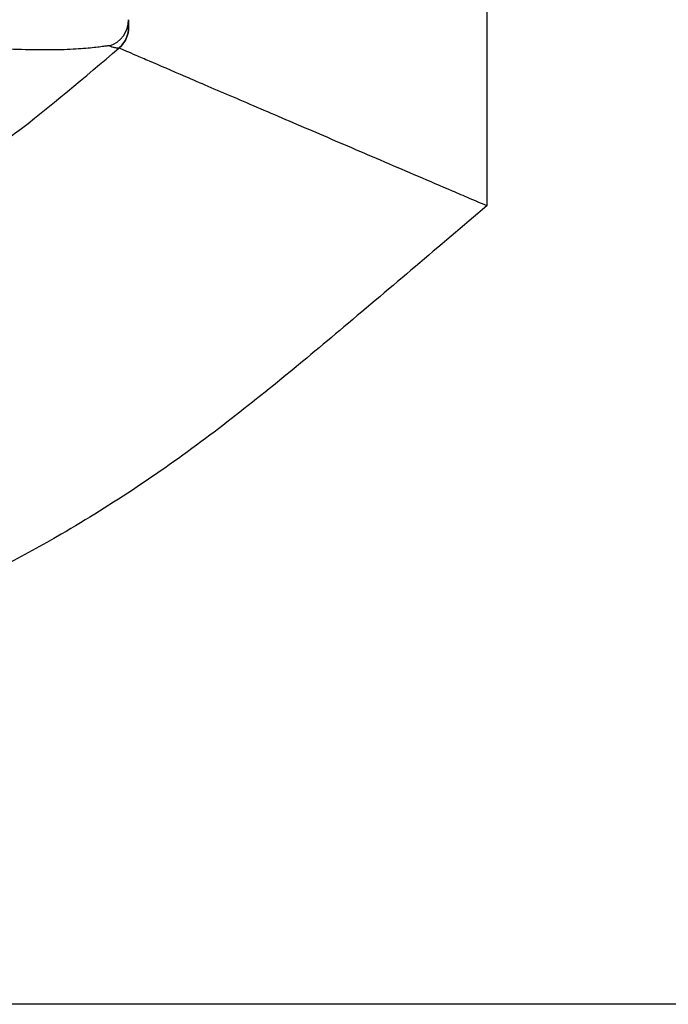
# Model space of a CAD drawing. Header units: millimetres. Extents: x 4299.919 to 4300.139, y 1855.893 to 1856.022.
# Tile 4 of 6: x 4300.005 to 4300.029, y 1855.903 to 1855.938. Entities that reach past the tile are written whole.
import ezdxf

# ---------------------------------------------------------------- set-up
doc = ezdxf.new("R2010")
doc.units = ezdxf.units.MM
doc.layers.add('SANINDUSA', color=3, linetype='Continuous')

msp = doc.modelspace()

# ---------------------------------------------------------------- linework, layer by layer
at = {"layer": 'SANINDUSA'}
for p, q in [((4300.022014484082, 1855.951649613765), (4300.022014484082, 1855.931626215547)), ((4300.008660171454, 1855.937349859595), (4300.008653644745, 1855.937349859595)), ((4300.046432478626, 1855.902649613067), (4299.926600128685, 1855.902649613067))]:
    msp.add_line(p, q, dxfattribs=at)
at = {"layer": 'SANINDUSA', "flags": 128}
msp.add_lwpolyline([(4300.008660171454, 1855.937349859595), (4300.008660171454, 1855.937349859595)], dxfattribs=at)
at = {"layer": 'SANINDUSA'}
msp.add_arc((4300.0080147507, 1855.938380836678), 0.0009997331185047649, 287.6113512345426, 359.9950247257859, dxfattribs=at)
for points, knots in [([(4300.009014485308, 1855.93838074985), (4300.009014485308, 1855.938365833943), (4300.009014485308, 1855.938335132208), (4300.009014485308, 1855.938296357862), (4300.009014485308, 1855.938261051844), (4300.009014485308, 1855.93822994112), (4300.009014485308, 1855.938192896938), (4300.009014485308, 1855.938157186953), (4300.009014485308, 1855.938131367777), (4300.009014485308, 1855.938121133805), (4300.009014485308, 1855.938118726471), (4300.009014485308, 1855.938118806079), (4300.009014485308, 1855.93811720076), (4300.009014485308, 1855.938115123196), (4300.009014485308, 1855.938113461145)], [0, 0, 0, 0, 0.02238878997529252, 0.04608332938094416, 0.07108383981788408, 0.09739050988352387, 0.1250035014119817, 0.184319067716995, 0.2500007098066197, 0.3124999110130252, 0.3437497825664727, 0.3749997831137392, 0.4999998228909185, 1, 1, 1, 1]), ([(4300.009014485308, 1855.938113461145), (4300.009014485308, 1855.937973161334), (4300.008983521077, 1855.937826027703), (4300.00885966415, 1855.937559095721), (4300.008767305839, 1855.937440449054), (4300.008660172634, 1855.937349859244)], [0, 0, 0, 0, 0.5, 0.5, 1, 1, 1, 1]), ([(4300.008660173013, 1855.937349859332), (4300.008767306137, 1855.937440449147), (4300.008859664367, 1855.937559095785), (4300.008983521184, 1855.937826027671), (4300.009014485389, 1855.937973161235), (4300.00901448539, 1855.938113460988)], [0, 0, 0, 0, 0.5, 0.5, 1, 1, 1, 1]), ([(4300.008317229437, 1855.93742795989), (4300.008314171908, 1855.937428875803), (4300.008308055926, 1855.937430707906), (4300.008289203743, 1855.937430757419), (4300.008263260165, 1855.937429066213), (4300.008229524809, 1855.937425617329), (4300.008188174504, 1855.937420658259), (4300.008106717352, 1855.937410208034), (4300.007957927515, 1855.937390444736), (4300.007702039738, 1855.937360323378), (4300.007383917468, 1855.937330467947), (4300.006880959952, 1855.937296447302), (4300.00611342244, 1855.937274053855), (4300.005192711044, 1855.937289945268), (4300.004384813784, 1855.93732097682), (4300.003750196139, 1855.937349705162), (4300.003091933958, 1855.937379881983), (4300.002489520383, 1855.937403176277), (4300.001956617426, 1855.937417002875), (4300.001498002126, 1855.937423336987), (4300.001191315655, 1855.937420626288), (4300.001038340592, 1855.937419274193)], [0, 0, 0, 0, 0.02043887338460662, 0.0408839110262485, 0.0613593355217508, 0.08188878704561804, 0.1024952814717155, 0.1232011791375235, 0.1851707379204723, 0.2476740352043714, 0.3103674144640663, 0.3735427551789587, 0.4997896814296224, 0.6267958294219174, 0.6897907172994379, 0.752480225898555, 0.8152123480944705, 0.8773166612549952, 0.9185381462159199, 0.959366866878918, 1, 1, 1, 1]), ([(4300.008653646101, 1855.937349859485), (4300.008653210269, 1855.93734953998), (4300.008652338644, 1855.937348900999), (4300.008652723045, 1855.937349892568), (4300.008649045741, 1855.937349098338), (4300.008640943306, 1855.937349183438), (4300.008622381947, 1855.937348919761), (4300.00859300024, 1855.937350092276), (4300.008549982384, 1855.937353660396), (4300.008488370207, 1855.937364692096), (4300.008414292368, 1855.937384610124), (4300.008348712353, 1855.937413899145), (4300.008317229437, 1855.93742795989)], [0, 0, 0, 0, 0.03123352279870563, 0.06246414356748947, 0.1249309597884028, 0.2498689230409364, 0.3790368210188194, 0.4997772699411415, 0.6386996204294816, 0.7683678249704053, 0.8888006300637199, 0.9999999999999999, 0.9999999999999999, 0.9999999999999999, 0.9999999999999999]), ([(4300.001850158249, 1855.932092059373), (4300.002870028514, 1855.932795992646), (4300.005233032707, 1855.934426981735), (4300.007418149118, 1855.936290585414), (4300.008660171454, 1855.937349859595)], [0, 0, 0, 0, 0.4315990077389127, 1, 1, 1, 1]), ([(4300.022014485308, 1855.931626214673), (4300.021911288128, 1855.931670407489), (4300.021804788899, 1855.931716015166), (4300.021595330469, 1855.931805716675), (4300.021281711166, 1855.931940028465), (4300.020969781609, 1855.932073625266), (4300.020348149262, 1855.932339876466), (4300.019936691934, 1855.932516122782), (4300.018711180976, 1855.933041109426), (4300.017904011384, 1855.933386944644), (4300.016322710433, 1855.934064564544), (4300.015568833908, 1855.934387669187), (4300.014493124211, 1855.934848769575), (4300.014143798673, 1855.93499851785), (4300.013464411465, 1855.935289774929), (4300.013133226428, 1855.935431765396), (4300.012496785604, 1855.935704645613), (4300.012193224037, 1855.935834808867), (4300.011615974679, 1855.936082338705), (4300.011341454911, 1855.936200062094), (4300.010570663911, 1855.936530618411), (4300.010132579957, 1855.936718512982), (4300.009592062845, 1855.936950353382), (4300.009431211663, 1855.937019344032), (4300.009152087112, 1855.937139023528), (4300.009035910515, 1855.937188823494), (4300.008756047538, 1855.937308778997), (4300.008660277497, 1855.937349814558), (4300.008660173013, 1855.937349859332)], [0, 0, 0, 0, 0.01562500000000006, 0.01562500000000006, 0.03125000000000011, 0.06250000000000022, 0.06250000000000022, 0.1250000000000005, 0.1250000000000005, 0.2500000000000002, 0.2500000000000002, 0.3749999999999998, 0.3749999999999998, 0.4374999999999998, 0.4374999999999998, 0.4999999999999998, 0.4999999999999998, 0.5624999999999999, 0.5624999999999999, 0.6249999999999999, 0.6249999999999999, 0.7499999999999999, 0.7499999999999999, 0.8125000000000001, 0.8125000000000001, 0.8750000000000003, 0.8750000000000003, 1, 1, 1, 1]), ([(4300.022014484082, 1855.931626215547), (4300.020287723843, 1855.930158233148), (4300.016972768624, 1855.927340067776), (4300.011967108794, 1855.923167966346), (4300.007097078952, 1855.919892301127), (4300.002550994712, 1855.917542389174), (4299.999752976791, 1855.916641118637), (4299.99849200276, 1855.916234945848)], [0, 0, 0, 0, 0.2399252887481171, 0.4605975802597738, 0.6892642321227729, 0.8599616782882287, 1, 1, 1, 1])]:
    msp.add_open_spline(points, degree=3, knots=knots, dxfattribs=at)

doc.saveas('drawing.dxf')
